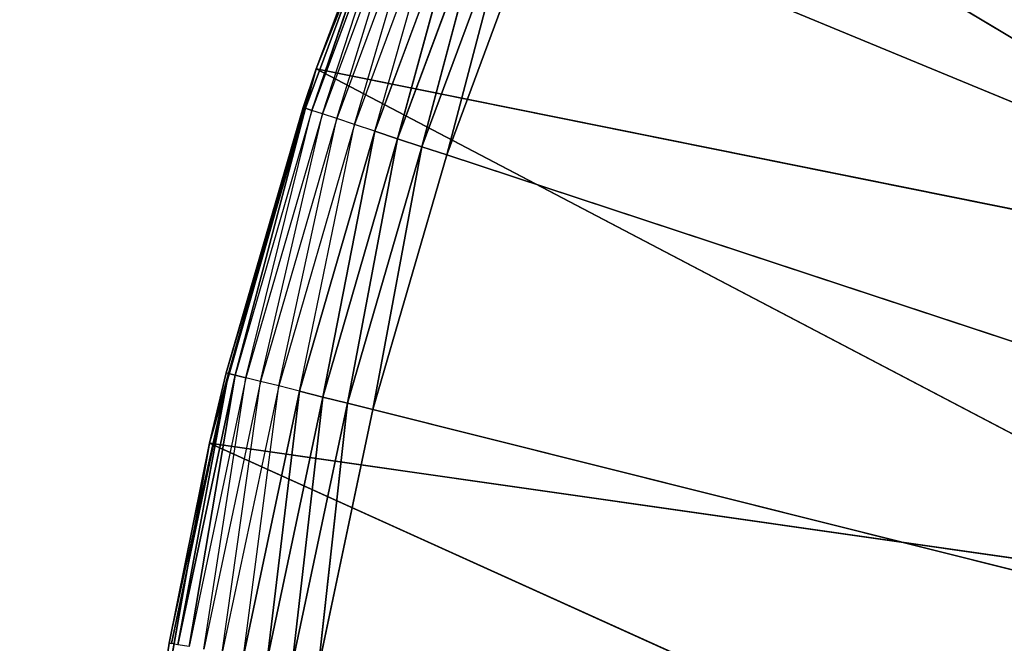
# Model space of a CAD drawing. Extents: x 0 to 6, y 0.1 to 15.2.
# Tile 35 of 256: x 0.5177 to 0.6479, y 1.1613 to 1.2437. Entities that reach past the tile are written whole.
import ezdxf

# ---------------------------------------------------------------- set-up
doc = ezdxf.new("R2010")
doc.units = 0
doc.header["$LTSCALE"] = 2.54
doc.layers.get('0').update_dxf_attribs({"color": 13, "linetype": 'CONTINUOUS'})

# ---------------------------------------------------------------- blocks, each defined once
blk = doc.blocks.new('UCHWYT_NA__CI_GACZK__GIUMI')
at = {"color": 0}
for p, q in [((0.55687, 1.23721, 1.516), (0.57601, 1.285, 1.516)), ((0.55687, 1.23721, 1.516), (0.57601, 1.285, 1.516)), ((0.57601, 1.285, 1.516), (0.70574, 1.20724, 1.516)), ((0.57601, 1.285, 1.516), (0.70574, 1.20724, 1.516)), ((0.56814, 1.26623, 1.33253), (0.55545, 1.23201, 1.33253)), ((0.56814, 1.26623, 1.33253), (0.55545, 1.23201, 1.33253)), ((0.5563, 1.23173, 1.32916), (0.56814, 1.26623, 1.33253)), ((0.5563, 1.23173, 1.32916), (0.56814, 1.26623, 1.33253)), ((0.56897, 1.26589, 1.32916), (0.5563, 1.23173, 1.32916)), ((0.55687, 1.23721, 1.516), (0.56786, 1.26635, 1.336)), ((0.56786, 1.26635, 1.336), (0.55687, 1.23721, 1.336)), ((0.55687, 1.23721, 1.516), (0.56786, 1.26635, 1.336)), ((0.55687, 1.23721, 1.336), (0.56814, 1.26623, 1.33253)), ((0.5577, 1.23126, 1.326), (0.56897, 1.26589, 1.32916)), ((0.57033, 1.26532, 1.326), (0.5577, 1.23126, 1.326)), ((0.5596, 1.23064, 1.32314), (0.57033, 1.26532, 1.326)), ((0.57218, 1.26456, 1.32314), (0.5596, 1.23064, 1.32314)), ((0.56194, 1.22987, 1.32068), (0.57218, 1.26456, 1.32314)), ((0.57446, 1.26362, 1.32068), (0.56194, 1.22987, 1.32068)), ((0.56465, 1.22897, 1.31868), (0.57446, 1.26362, 1.32068)), ((0.5771, 1.26253, 1.31868), (0.56465, 1.22897, 1.31868)), ((0.56765, 1.22798, 1.31721), (0.5771, 1.26253, 1.31868)), ((0.56765, 1.22798, 1.31721), (0.5771, 1.26253, 1.31868)), ((0.58002, 1.26132, 1.31721), (0.56765, 1.22798, 1.31721)), ((0.58002, 1.26132, 1.31721), (0.56765, 1.22798, 1.31721)), ((0.57085, 1.22693, 1.3163), (0.58002, 1.26132, 1.31721)), ((0.57085, 1.22693, 1.3163), (0.58002, 1.26132, 1.31721)), ((0.58313, 1.26004, 1.3163), (0.57085, 1.22693, 1.3163)), ((0.58313, 1.26004, 1.3163), (0.57085, 1.22693, 1.3163)), ((0.57415, 1.22584, 1.316), (0.58313, 1.26004, 1.3163)), ((0.57415, 1.22584, 1.316), (0.58313, 1.26004, 1.3163)), ((0.57415, 1.22584, 1.316), (0.58634, 1.25871, 1.316)), ((0.57415, 1.22584, 1.316), (0.58634, 1.25871, 1.316)), ((0.58634, 1.25871, 1.316), (1.03, 1.0755, 1.316)), ((0.58634, 1.25871, 1.316), (1.03, 1.0755, 1.316)), ((0.54275, 1.18771, 1.516), (0.55687, 1.23721, 1.516)), ((0.54275, 1.18771, 1.516), (0.55687, 1.23721, 1.516)), ((0.54499, 1.19702, 1.336), (0.55687, 1.23721, 1.516)), ((0.54499, 1.19702, 1.336), (0.55687, 1.23721, 1.516)), ((0.55687, 1.23721, 1.336), (0.55516, 1.2321, 1.336)), ((0.55516, 1.2321, 1.336), (0.55687, 1.23721, 1.516)), ((0.55516, 1.2321, 1.336), (0.55687, 1.23721, 1.516)), ((0.55687, 1.23721, 1.336), (0.55545, 1.23201, 1.33253)), ((0.55687, 1.23721, 1.336), (0.55687, 1.23721, 1.516)), ((0.55687, 1.23721, 1.336), (0.55687, 1.23721, 1.516)), ((0.55687, 1.23721, 1.516), (0.70574, 1.20724, 1.516)), ((0.55687, 1.23721, 1.516), (0.70574, 1.20724, 1.516)), ((0.55687, 1.23721, 1.516), (0.69201, 1.16639, 1.516)), ((0.55687, 1.23721, 1.516), (0.69201, 1.16639, 1.516)), ((0.55516, 1.2321, 1.336), (0.54499, 1.19702, 1.336)), ((0.55516, 1.2321, 1.336), (0.54499, 1.19702, 1.336)), ((0.55516, 1.2321, 1.336), (0.54529, 1.19695, 1.33253)), ((0.55516, 1.2321, 1.336), (0.54529, 1.19695, 1.33253)), ((0.55545, 1.23201, 1.33253), (0.54529, 1.19695, 1.33253)), ((0.55545, 1.23201, 1.33253), (0.54529, 1.19695, 1.33253)), ((0.54616, 1.19673, 1.32916), (0.55545, 1.23201, 1.33253)), ((0.54616, 1.19673, 1.32916), (0.55545, 1.23201, 1.33253)), ((0.55516, 1.2321, 1.336), (0.55545, 1.23201, 1.33253)), ((0.5563, 1.23173, 1.32916), (0.55545, 1.23201, 1.33253)), ((0.5563, 1.23173, 1.32916), (0.55545, 1.23201, 1.33253)), ((0.5563, 1.23173, 1.32916), (0.54616, 1.19673, 1.32916)), ((0.54759, 1.19637, 1.326), (0.5563, 1.23173, 1.32916)), ((0.5577, 1.23126, 1.326), (0.54759, 1.19637, 1.326)), ((0.54953, 1.19589, 1.32314), (0.5577, 1.23126, 1.326)), ((0.5596, 1.23064, 1.32314), (0.54953, 1.19589, 1.32314)), ((0.55192, 1.19529, 1.32068), (0.5596, 1.23064, 1.32314)), ((0.5577, 1.23126, 1.326), (0.5563, 1.23173, 1.32916)), ((0.5596, 1.23064, 1.32314), (0.5577, 1.23126, 1.326)), ((0.56194, 1.22987, 1.32068), (0.5596, 1.23064, 1.32314)), ((0.56194, 1.22987, 1.32068), (0.55192, 1.19529, 1.32068)), ((0.55469, 1.19459, 1.31868), (0.56194, 1.22987, 1.32068)), ((0.56465, 1.22897, 1.31868), (0.56194, 1.22987, 1.32068)), ((0.56465, 1.22897, 1.31868), (0.55469, 1.19459, 1.31868)), ((0.55776, 1.19383, 1.31721), (0.56465, 1.22897, 1.31868)), ((0.55776, 1.19383, 1.31721), (0.56465, 1.22897, 1.31868)), ((0.56765, 1.22798, 1.31721), (0.56465, 1.22897, 1.31868)), ((0.56765, 1.22798, 1.31721), (0.56465, 1.22897, 1.31868)), ((0.56765, 1.22798, 1.31721), (0.55776, 1.19383, 1.31721)), ((0.56765, 1.22798, 1.31721), (0.55776, 1.19383, 1.31721)), ((0.56102, 1.19301, 1.3163), (0.56765, 1.22798, 1.31721)), ((0.56102, 1.19301, 1.3163), (0.56765, 1.22798, 1.31721)), ((0.57085, 1.22693, 1.3163), (0.56102, 1.19301, 1.3163)), ((0.57085, 1.22693, 1.3163), (0.56102, 1.19301, 1.3163)), ((0.56439, 1.19216, 1.316), (0.57085, 1.22693, 1.3163)), ((0.56439, 1.19216, 1.316), (0.57085, 1.22693, 1.3163)), ((0.57085, 1.22693, 1.3163), (0.56765, 1.22798, 1.31721)), ((0.57085, 1.22693, 1.3163), (0.56765, 1.22798, 1.31721)), ((0.57415, 1.22584, 1.316), (0.57085, 1.22693, 1.3163)), ((0.57415, 1.22584, 1.316), (0.57085, 1.22693, 1.3163)), ((0.56439, 1.19216, 1.316), (0.57415, 1.22584, 1.316)), ((0.56439, 1.19216, 1.316), (0.57415, 1.22584, 1.316)), ((1.03, 1.0755, 1.316), (0.57415, 1.22584, 1.316)), ((1.03, 1.0755, 1.316), (0.57415, 1.22584, 1.316)), ((0.53742, 1.1613, 1.336), (0.54529, 1.19695, 1.33253)), ((0.54529, 1.19695, 1.33253), (0.53772, 1.16124, 1.33253)), ((0.54529, 1.19695, 1.33253), (0.53772, 1.16124, 1.33253)), ((0.5386, 1.16109, 1.32916), (0.54529, 1.19695, 1.33253)), ((0.5386, 1.16109, 1.32916), (0.54529, 1.19695, 1.33253)), ((0.54499, 1.19702, 1.336), (0.54275, 1.18771, 1.516)), ((0.54499, 1.19702, 1.336), (0.54275, 1.18771, 1.516)), ((0.54499, 1.19702, 1.336), (0.54275, 1.18771, 1.336)), ((0.54275, 1.18771, 1.336), (0.54529, 1.19695, 1.33253)), ((0.54499, 1.19702, 1.336), (0.54529, 1.19695, 1.33253)), ((0.54616, 1.19673, 1.32916), (0.54529, 1.19695, 1.33253)), ((0.54616, 1.19673, 1.32916), (0.54529, 1.19695, 1.33253)), ((0.54616, 1.19673, 1.32916), (0.5386, 1.16109, 1.32916)), ((0.54616, 1.19673, 1.32916), (0.5386, 1.16109, 1.32916)), ((0.54006, 1.16084, 1.326), (0.54616, 1.19673, 1.32916)), ((0.54006, 1.16084, 1.326), (0.54616, 1.19673, 1.32916)), ((0.54759, 1.19637, 1.326), (0.54006, 1.16084, 1.326)), ((0.54203, 1.16049, 1.32314), (0.54759, 1.19637, 1.326)), ((0.54953, 1.19589, 1.32314), (0.54203, 1.16049, 1.32314)), ((0.54445, 1.16007, 1.32068), (0.54953, 1.19589, 1.32314)), ((0.54759, 1.19637, 1.326), (0.54616, 1.19673, 1.32916)), ((0.54953, 1.19589, 1.32314), (0.54759, 1.19637, 1.326)), ((0.55192, 1.19529, 1.32068), (0.54953, 1.19589, 1.32314)), ((0.55192, 1.19529, 1.32068), (0.54445, 1.16007, 1.32068)), ((0.54727, 1.15958, 1.31868), (0.55192, 1.19529, 1.32068)), ((0.55469, 1.19459, 1.31868), (0.54727, 1.15958, 1.31868)), ((0.55038, 1.15904, 1.31721), (0.55469, 1.19459, 1.31868)), ((0.55038, 1.15904, 1.31721), (0.55469, 1.19459, 1.31868)), ((0.55469, 1.19459, 1.31868), (0.55192, 1.19529, 1.32068)), ((0.55776, 1.19383, 1.31721), (0.55469, 1.19459, 1.31868)), ((0.55776, 1.19383, 1.31721), (0.55469, 1.19459, 1.31868)), ((0.55776, 1.19383, 1.31721), (0.55038, 1.15904, 1.31721)), ((0.55776, 1.19383, 1.31721), (0.55038, 1.15904, 1.31721)), ((0.5537, 1.15846, 1.3163), (0.55776, 1.19383, 1.31721)), ((0.5537, 1.15846, 1.3163), (0.55776, 1.19383, 1.31721)), ((0.56102, 1.19301, 1.3163), (0.5537, 1.15846, 1.3163)), ((0.56102, 1.19301, 1.3163), (0.5537, 1.15846, 1.3163)), ((0.55712, 1.15786, 1.316), (0.56102, 1.19301, 1.3163)), ((0.55712, 1.15786, 1.316), (0.56102, 1.19301, 1.3163)), ((0.56102, 1.19301, 1.3163), (0.55776, 1.19383, 1.31721)), ((0.56102, 1.19301, 1.3163), (0.55776, 1.19383, 1.31721)), ((0.56439, 1.19216, 1.316), (0.56102, 1.19301, 1.3163)), ((0.56439, 1.19216, 1.316), (0.56102, 1.19301, 1.3163)), ((0.55712, 1.15786, 1.316), (0.56439, 1.19216, 1.316)), ((0.55712, 1.15786, 1.316), (0.56439, 1.19216, 1.316)), ((0.56439, 1.19216, 1.316), (1.03, 1.0755, 1.316)), ((0.56439, 1.19216, 1.316), (1.03, 1.0755, 1.316)), ((0.5338, 1.13701, 1.516), (0.54275, 1.18771, 1.516)), ((0.5338, 1.13701, 1.516), (0.54275, 1.18771, 1.516)), ((0.54275, 1.18771, 1.516), (0.53742, 1.1613, 1.336)), ((0.54275, 1.18771, 1.516), (0.53742, 1.1613, 1.336)), ((0.54275, 1.18771, 1.336), (0.53742, 1.1613, 1.336)), ((0.54275, 1.18771, 1.516), (0.54275, 1.18771, 1.336)), ((0.54275, 1.18771, 1.516), (0.54275, 1.18771, 1.336)), ((0.54275, 1.18771, 1.516), (0.69201, 1.16639, 1.516)), ((0.54275, 1.18771, 1.516), (0.69201, 1.16639, 1.516)), ((0.54275, 1.18771, 1.516), (0.6834, 1.12417, 1.516)), ((0.54275, 1.18771, 1.516), (0.6834, 1.12417, 1.516)), ((0.5338, 1.13701, 1.516), (0.53742, 1.1613, 1.336)), ((0.53742, 1.1613, 1.336), (0.5338, 1.13701, 1.336)), ((0.5338, 1.13701, 1.516), (0.53742, 1.1613, 1.336)), ((0.53742, 1.1613, 1.336), (0.53772, 1.16124, 1.33253))]:
    blk.add_line(p, q, dxfattribs=at)
mesh = blk.add_polyface(dxfattribs=at)
corners = [(0.73555, 1.2455, 1.516), (0.03, 0.2755, 1.516), (0.03, 14.8755, 1.516)]
mesh.append_faces([[corners[k] for k in face] for face in [(0, 1, 2)]], dxfattribs={"color": 0})
mesh = blk.add_polyface(dxfattribs=at)
corners = [(0.7105, 1.19179, 1.616), (0.03, 14.8755, 1.616), (0.03, 0.2755, 1.616)]
mesh.append_faces([[corners[k] for k in face] for face in [(0, 1, 2)]], dxfattribs={"color": 0})
mesh = blk.add_polyface(dxfattribs=at)
corners = [(0.73555, 1.2455, 1.616), (0.03, 14.8755, 1.616), (0.7105, 1.19179, 1.616)]
mesh.append_faces([[corners[k] for k in face] for face in [(0, 1, 2)]], dxfattribs={"color": 0})
mesh = blk.add_polyface(dxfattribs=at)
corners = [(1.03, 1.0755, 1.316), (0.63679, 1.35079, 1.316), (0.65794, 1.37876, 1.316)]
mesh.append_faces([[corners[k] for k in face] for face in [(0, 1, 2)]], dxfattribs={"color": 0})
mesh = blk.add_polyface(dxfattribs=at)
corners = [(1.53, 0.2755, 4.116), (0.03, 1.3755, 4.116), (0.03, 0.2755, 4.116)]
mesh.append_faces([[corners[k] for k in face] for face in [(0, 1, 2)]], dxfattribs={"color": 0})
mesh = blk.add_polyface(dxfattribs=at)
corners = [(1.53, 1.3755, 4.116), (0.03, 1.3755, 4.116), (1.53, 0.2755, 4.116)]
mesh.append_faces([[corners[k] for k in face] for face in [(0, 1, 2)]], dxfattribs={"color": 0})
mesh = blk.add_polyface(dxfattribs=at)
corners = [(1.53, 0.2755, 4.016), (0.03, 0.2755, 4.016), (1.53, 1.3755, 4.016)]
mesh.append_faces([[corners[k] for k in face] for face in [(0, 1, 2)]], dxfattribs={"color": 0})
mesh = blk.add_polyface(dxfattribs=at)
corners = [(1.53, 1.3755, 4.016), (0.03, 0.2755, 4.016), (0.03, 1.3755, 4.016)]
mesh.append_faces([[corners[k] for k in face] for face in [(0, 1, 2)]], dxfattribs={"color": 0})
mesh = blk.add_polyface(dxfattribs=at)
corners = [(1.03, 1.0755, 1.316), (0.61775, 1.32136, 1.316), (0.63679, 1.35079, 1.316)]
mesh.append_faces([[corners[k] for k in face] for face in [(0, 1, 2)]], dxfattribs={"color": 0})
mesh = blk.add_polyface(dxfattribs=at)
corners = [(0.70574, 1.20724, 1.516), (0.59996, 1.33057, 1.516), (0.57601, 1.285, 1.516)]
mesh.append_faces([[corners[k] for k in face] for face in [(0, 1, 2)]], dxfattribs={"color": 0})
mesh = blk.add_polyface(dxfattribs=at)
corners = [(0.72439, 1.24609, 1.516), (0.59996, 1.33057, 1.516), (0.70574, 1.20724, 1.516)]
mesh.append_faces([[corners[k] for k in face] for face in [(0, 1, 2)]], dxfattribs={"color": 0})
mesh = blk.add_polyface(dxfattribs=at)
corners = [(1.03, 1.0755, 1.316), (0.6009, 1.29061, 1.316), (0.61775, 1.32136, 1.316)]
mesh.append_faces([[corners[k] for k in face] for face in [(0, 1, 2)]], dxfattribs={"color": 0})
mesh = blk.add_polyface(dxfattribs=at)
corners = [(1.03, 1.0755, 1.316), (0.58634, 1.25871, 1.316), (0.6009, 1.29061, 1.316)]
mesh.append_faces([[corners[k] for k in face] for face in [(0, 1, 2)]], dxfattribs={"color": 0})
mesh = blk.add_polyface(dxfattribs=at)
corners = [(0.57601, 1.285, 1.516), (0.56786, 1.26635, 1.336), (0.55687, 1.23721, 1.516)]
mesh.append_faces([[corners[k] for k in face] for face in [(0, 1, 2)]], dxfattribs={"color": 0})
mesh = blk.add_polyface(dxfattribs=at)
corners = [(0.70574, 1.20724, 1.516), (0.57601, 1.285, 1.516), (0.55687, 1.23721, 1.516)]
mesh.append_faces([[corners[k] for k in face] for face in [(0, 1, 2)]], dxfattribs={"color": 0})
mesh = blk.add_polyface(dxfattribs=at)
corners = [(0.56814, 1.26623, 1.33253), (0.55545, 1.23201, 1.33253), (0.55687, 1.23721, 1.336)]
mesh.append_faces([[corners[k] for k in face] for face in [(0, 1, 2)]], dxfattribs={"color": 0})
mesh = blk.add_polyface(dxfattribs=at)
corners = [(0.56814, 1.26623, 1.33253), (0.5563, 1.23173, 1.32916), (0.55545, 1.23201, 1.33253)]
mesh.append_faces([[corners[k] for k in face] for face in [(0, 1, 2)]], dxfattribs={"color": 0})
mesh = blk.add_polyface(dxfattribs=at)
corners = [(0.56814, 1.26623, 1.33253), (0.56897, 1.26589, 1.32916), (0.5563, 1.23173, 1.32916)]
mesh.append_faces([[corners[k] for k in face] for face in [(0, 1, 2)]], dxfattribs={"color": 0})
mesh = blk.add_polyface(dxfattribs=at)
corners = [(0.56786, 1.26635, 1.336), (0.55687, 1.23721, 1.336), (0.55687, 1.23721, 1.516)]
mesh.append_faces([[corners[k] for k in face] for face in [(0, 1, 2)]], dxfattribs={"color": 0})
mesh = blk.add_polyface(dxfattribs=at)
corners = [(0.5771, 1.26253, 1.31868), (0.56765, 1.22798, 1.31721), (0.56465, 1.22897, 1.31868)]
mesh.append_faces([[corners[k] for k in face] for face in [(0, 1, 2)]], dxfattribs={"color": 0})
mesh = blk.add_polyface(dxfattribs=at)
corners = [(0.58002, 1.26132, 1.31721), (0.56765, 1.22798, 1.31721), (0.5771, 1.26253, 1.31868)]
mesh.append_faces([[corners[k] for k in face] for face in [(0, 1, 2)]], dxfattribs={"color": 0})
mesh = blk.add_polyface(dxfattribs=at)
corners = [(0.58002, 1.26132, 1.31721), (0.57085, 1.22693, 1.3163), (0.56765, 1.22798, 1.31721)]
mesh.append_faces([[corners[k] for k in face] for face in [(0, 1, 2)]], dxfattribs={"color": 0})
mesh = blk.add_polyface(dxfattribs=at)
corners = [(0.58313, 1.26004, 1.3163), (0.57085, 1.22693, 1.3163), (0.58002, 1.26132, 1.31721)]
mesh.append_faces([[corners[k] for k in face] for face in [(0, 1, 2)]], dxfattribs={"color": 0})
mesh = blk.add_polyface(dxfattribs=at)
corners = [(0.58313, 1.26004, 1.3163), (0.57415, 1.22584, 1.316), (0.57085, 1.22693, 1.3163)]
mesh.append_faces([[corners[k] for k in face] for face in [(0, 1, 2)]], dxfattribs={"color": 0})
mesh = blk.add_polyface(dxfattribs=at)
corners = [(0.58634, 1.25871, 1.316), (0.57415, 1.22584, 1.316), (0.58313, 1.26004, 1.3163)]
mesh.append_faces([[corners[k] for k in face] for face in [(0, 1, 2)]], dxfattribs={"color": 0})
mesh = blk.add_polyface(dxfattribs=at)
corners = [(1.03, 1.0755, 1.316), (0.57415, 1.22584, 1.316), (0.58634, 1.25871, 1.316)]
mesh.append_faces([[corners[k] for k in face] for face in [(0, 1, 2)]], dxfattribs={"color": 0})
mesh = blk.add_polyface(dxfattribs=at)
corners = [(0.73555, 1.2455, 1.516), (0.7105, 1.19179, 1.516), (0.03, 0.2755, 1.516)]
mesh.append_faces([[corners[k] for k in face] for face in [(0, 1, 2)]], dxfattribs={"color": 0})
mesh = blk.add_polyface(dxfattribs=at)
corners = [(0.55687, 1.23721, 1.516), (0.54499, 1.19702, 1.336), (0.54275, 1.18771, 1.516)]
mesh.append_faces([[corners[k] for k in face] for face in [(0, 1, 2)]], dxfattribs={"color": 0})
mesh = blk.add_polyface(dxfattribs=at)
corners = [(0.69201, 1.16639, 1.516), (0.55687, 1.23721, 1.516), (0.54275, 1.18771, 1.516)]
mesh.append_faces([[corners[k] for k in face] for face in [(0, 1, 2)]], dxfattribs={"color": 0})
mesh = blk.add_polyface(dxfattribs=at)
corners = [(0.55687, 1.23721, 1.516), (0.55516, 1.2321, 1.336), (0.54499, 1.19702, 1.336)]
mesh.append_faces([[corners[k] for k in face] for face in [(0, 1, 2)]], dxfattribs={"color": 0})
mesh = blk.add_polyface(dxfattribs=at)
corners = [(0.55687, 1.23721, 1.336), (0.55516, 1.2321, 1.336), (0.55687, 1.23721, 1.516)]
mesh.append_faces([[corners[k] for k in face] for face in [(0, 1, 2)]], dxfattribs={"color": 0})
mesh = blk.add_polyface(dxfattribs=at)
corners = [(0.70574, 1.20724, 1.516), (0.55687, 1.23721, 1.516), (0.69201, 1.16639, 1.516)]
mesh.append_faces([[corners[k] for k in face] for face in [(0, 1, 2)]], dxfattribs={"color": 0})
mesh = blk.add_polyface(dxfattribs=at)
corners = [(0.55516, 1.2321, 1.336), (0.54529, 1.19695, 1.33253), (0.54499, 1.19702, 1.336)]
mesh.append_faces([[corners[k] for k in face] for face in [(0, 1, 2)]], dxfattribs={"color": 0})
mesh = blk.add_polyface(dxfattribs=at)
corners = [(0.55516, 1.2321, 1.336), (0.55545, 1.23201, 1.33253), (0.54529, 1.19695, 1.33253)]
mesh.append_faces([[corners[k] for k in face] for face in [(0, 1, 2)]], dxfattribs={"color": 0})
mesh = blk.add_polyface(dxfattribs=at)
corners = [(0.55545, 1.23201, 1.33253), (0.54616, 1.19673, 1.32916), (0.54529, 1.19695, 1.33253)]
mesh.append_faces([[corners[k] for k in face] for face in [(0, 1, 2)]], dxfattribs={"color": 0})
mesh = blk.add_polyface(dxfattribs=at)
corners = [(0.55545, 1.23201, 1.33253), (0.5563, 1.23173, 1.32916), (0.54616, 1.19673, 1.32916)]
mesh.append_faces([[corners[k] for k in face] for face in [(0, 1, 2)]], dxfattribs={"color": 0})
mesh = blk.add_polyface(dxfattribs=at)
corners = [(0.56465, 1.22897, 1.31868), (0.55776, 1.19383, 1.31721), (0.55469, 1.19459, 1.31868)]
mesh.append_faces([[corners[k] for k in face] for face in [(0, 1, 2)]], dxfattribs={"color": 0})
mesh = blk.add_polyface(dxfattribs=at)
corners = [(0.56765, 1.22798, 1.31721), (0.55776, 1.19383, 1.31721), (0.56465, 1.22897, 1.31868)]
mesh.append_faces([[corners[k] for k in face] for face in [(0, 1, 2)]], dxfattribs={"color": 0})
mesh = blk.add_polyface(dxfattribs=at)
corners = [(0.56765, 1.22798, 1.31721), (0.56102, 1.19301, 1.3163), (0.55776, 1.19383, 1.31721)]
mesh.append_faces([[corners[k] for k in face] for face in [(0, 1, 2)]], dxfattribs={"color": 0})
mesh = blk.add_polyface(dxfattribs=at)
corners = [(0.57085, 1.22693, 1.3163), (0.56102, 1.19301, 1.3163), (0.56765, 1.22798, 1.31721)]
mesh.append_faces([[corners[k] for k in face] for face in [(0, 1, 2)]], dxfattribs={"color": 0})
mesh = blk.add_polyface(dxfattribs=at)
corners = [(0.57085, 1.22693, 1.3163), (0.56439, 1.19216, 1.316), (0.56102, 1.19301, 1.3163)]
mesh.append_faces([[corners[k] for k in face] for face in [(0, 1, 2)]], dxfattribs={"color": 0})
mesh = blk.add_polyface(dxfattribs=at)
corners = [(0.57415, 1.22584, 1.316), (0.56439, 1.19216, 1.316), (0.57085, 1.22693, 1.3163)]
mesh.append_faces([[corners[k] for k in face] for face in [(0, 1, 2)]], dxfattribs={"color": 0})
mesh = blk.add_polyface(dxfattribs=at)
corners = [(1.03, 1.0755, 1.316), (0.56439, 1.19216, 1.316), (0.57415, 1.22584, 1.316)]
mesh.append_faces([[corners[k] for k in face] for face in [(0, 1, 2)]], dxfattribs={"color": 0})
mesh = blk.add_polyface(dxfattribs=at)
corners = [(0.54529, 1.19695, 1.33253), (0.53772, 1.16124, 1.33253), (0.53742, 1.1613, 1.336)]
mesh.append_faces([[corners[k] for k in face] for face in [(0, 1, 2)]], dxfattribs={"color": 0})
mesh = blk.add_polyface(dxfattribs=at)
corners = [(0.54529, 1.19695, 1.33253), (0.5386, 1.16109, 1.32916), (0.53772, 1.16124, 1.33253)]
mesh.append_faces([[corners[k] for k in face] for face in [(0, 1, 2)]], dxfattribs={"color": 0})
mesh = blk.add_polyface(dxfattribs=at)
corners = [(0.54529, 1.19695, 1.33253), (0.54616, 1.19673, 1.32916), (0.5386, 1.16109, 1.32916)]
mesh.append_faces([[corners[k] for k in face] for face in [(0, 1, 2)]], dxfattribs={"color": 0})
mesh = blk.add_polyface(dxfattribs=at)
corners = [(0.54499, 1.19702, 1.336), (0.54275, 1.18771, 1.336), (0.54275, 1.18771, 1.516)]
mesh.append_faces([[corners[k] for k in face] for face in [(0, 1, 2)]], dxfattribs={"color": 0})
mesh = blk.add_polyface(dxfattribs=at)
corners = [(0.54616, 1.19673, 1.32916), (0.54006, 1.16084, 1.326), (0.5386, 1.16109, 1.32916)]
mesh.append_faces([[corners[k] for k in face] for face in [(0, 1, 2)]], dxfattribs={"color": 0})
mesh = blk.add_polyface(dxfattribs=at)
corners = [(0.54616, 1.19673, 1.32916), (0.54759, 1.19637, 1.326), (0.54006, 1.16084, 1.326)]
mesh.append_faces([[corners[k] for k in face] for face in [(0, 1, 2)]], dxfattribs={"color": 0})
mesh = blk.add_polyface(dxfattribs=at)
corners = [(0.55469, 1.19459, 1.31868), (0.55038, 1.15904, 1.31721), (0.54727, 1.15958, 1.31868)]
mesh.append_faces([[corners[k] for k in face] for face in [(0, 1, 2)]], dxfattribs={"color": 0})
mesh = blk.add_polyface(dxfattribs=at)
corners = [(0.55776, 1.19383, 1.31721), (0.55038, 1.15904, 1.31721), (0.55469, 1.19459, 1.31868)]
mesh.append_faces([[corners[k] for k in face] for face in [(0, 1, 2)]], dxfattribs={"color": 0})
mesh = blk.add_polyface(dxfattribs=at)
corners = [(0.55776, 1.19383, 1.31721), (0.5537, 1.15846, 1.3163), (0.55038, 1.15904, 1.31721)]
mesh.append_faces([[corners[k] for k in face] for face in [(0, 1, 2)]], dxfattribs={"color": 0})
mesh = blk.add_polyface(dxfattribs=at)
corners = [(0.56102, 1.19301, 1.3163), (0.5537, 1.15846, 1.3163), (0.55776, 1.19383, 1.31721)]
mesh.append_faces([[corners[k] for k in face] for face in [(0, 1, 2)]], dxfattribs={"color": 0})
mesh = blk.add_polyface(dxfattribs=at)
corners = [(0.56102, 1.19301, 1.3163), (0.55712, 1.15786, 1.316), (0.5537, 1.15846, 1.3163)]
mesh.append_faces([[corners[k] for k in face] for face in [(0, 1, 2)]], dxfattribs={"color": 0})
mesh = blk.add_polyface(dxfattribs=at)
corners = [(0.56439, 1.19216, 1.316), (0.55712, 1.15786, 1.316), (0.56102, 1.19301, 1.3163)]
mesh.append_faces([[corners[k] for k in face] for face in [(0, 1, 2)]], dxfattribs={"color": 0})
mesh = blk.add_polyface(dxfattribs=at)
corners = [(0.7105, 1.19179, 1.516), (0.69517, 1.13454, 1.516), (0.03, 0.2755, 1.516)]
mesh.append_faces([[corners[k] for k in face] for face in [(0, 1, 2)]], dxfattribs={"color": 0})
mesh = blk.add_polyface(dxfattribs=at)
corners = [(0.7105, 1.19179, 1.616), (0.03, 0.2755, 1.616), (0.69517, 1.13454, 1.616)]
mesh.append_faces([[corners[k] for k in face] for face in [(0, 1, 2)]], dxfattribs={"color": 0})
mesh = blk.add_polyface(dxfattribs=at)
corners = [(1.03, 1.0755, 1.316), (0.55712, 1.15786, 1.316), (0.56439, 1.19216, 1.316)]
mesh.append_faces([[corners[k] for k in face] for face in [(0, 1, 2)]], dxfattribs={"color": 0})
mesh = blk.add_polyface(dxfattribs=at)
corners = [(0.54275, 1.18771, 1.516), (0.53742, 1.1613, 1.336), (0.5338, 1.13701, 1.516)]
mesh.append_faces([[corners[k] for k in face] for face in [(0, 1, 2)]], dxfattribs={"color": 0})
mesh = blk.add_polyface(dxfattribs=at)
corners = [(0.6834, 1.12417, 1.516), (0.54275, 1.18771, 1.516), (0.5338, 1.13701, 1.516)]
mesh.append_faces([[corners[k] for k in face] for face in [(0, 1, 2)]], dxfattribs={"color": 0})
mesh = blk.add_polyface(dxfattribs=at)
corners = [(0.54275, 1.18771, 1.336), (0.53742, 1.1613, 1.336), (0.54275, 1.18771, 1.516)]
mesh.append_faces([[corners[k] for k in face] for face in [(0, 1, 2)]], dxfattribs={"color": 0})
mesh = blk.add_polyface(dxfattribs=at)
corners = [(0.69201, 1.16639, 1.516), (0.54275, 1.18771, 1.516), (0.6834, 1.12417, 1.516)]
mesh.append_faces([[corners[k] for k in face] for face in [(0, 1, 2)]], dxfattribs={"color": 0})
mesh = blk.add_polyface(dxfattribs=at)
corners = [(0.53742, 1.1613, 1.336), (0.5338, 1.13701, 1.336), (0.5338, 1.13701, 1.516)]
mesh.append_faces([[corners[k] for k in face] for face in [(0, 1, 2)]], dxfattribs={"color": 0})

msp = doc.modelspace()

# ---------------------------------------------------------------- block references
at = {"color": 0}
msp.add_blockref('UCHWYT_NA__CI_GACZK__GIUMI', (0, 0), dxfattribs=at)

doc.saveas('drawing.dxf')
